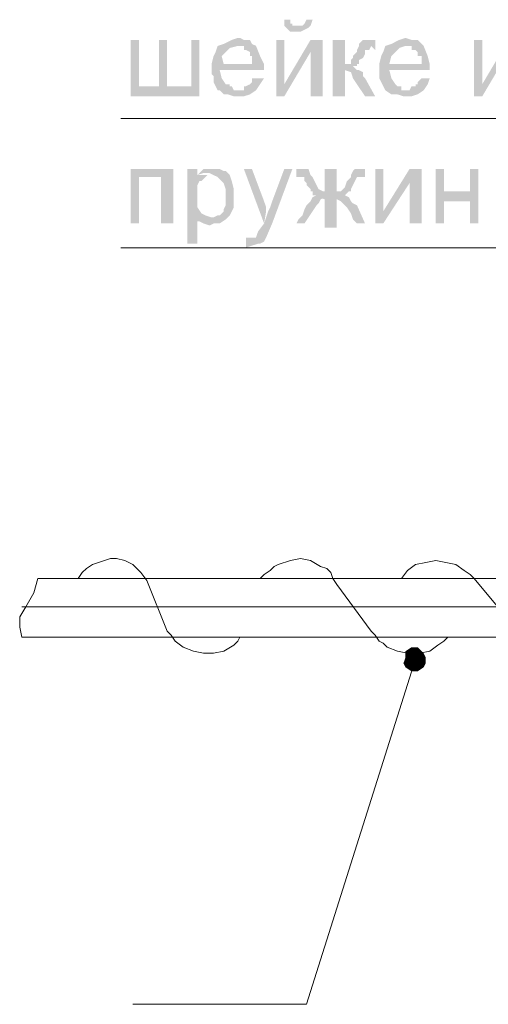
# Model space of a CAD drawing. Extents: x 4085 to 16488, y -65 to 12615.
# Tile 202 of 229: x 15696 to 15713, y 11480 to 11517. Entities that reach past the tile are written whole.
import ezdxf

# ---------------------------------------------------------------- set-up
doc = ezdxf.new("R2010")
doc.units = 0
doc.header["$MEASUREMENT"] = 0
doc.linetypes.add('CONTI', pattern=[0])
doc.layers.get('0').update_dxf_attribs({"color": 250, "linetype": 'CONTI'})

msp = doc.modelspace()

# ---------------------------------------------------------------- hatches: boundary and pattern name
at = {"linetype": 'ByBlock', "lineweight": 15, "transparency": 33554676}
for points in [[(15706.355, 11516.503), (15706.134, 11516.503), (15706.06, 11516.355), (15705.986, 11516.282), (15705.839, 11516.282), (15705.322, 11516.282), (15705.544, 11516.06), (15705.913, 11516.06), (15706.208, 11516.208), (15706.282, 11516.282)], [(15705.544, 11516.503), (15705.322, 11516.503), (15705.322, 11516.355), (15705.322, 11516.282), (15705.839, 11516.282), (15705.765, 11516.282), (15705.617, 11516.282), (15705.617, 11516.355), (15705.544, 11516.355)], [(15700.009, 11515.765), (15699.713, 11515.765), (15699.713, 11513.699), (15701.042, 11514.068), (15700.009, 11514.068)], [(15702.223, 11515.765), (15701.927, 11515.765), (15701.927, 11514.068), (15701.042, 11514.068), (15699.713, 11513.699), (15702.223, 11513.699)], [(15701.042, 11515.765), (15700.747, 11515.765), (15700.747, 11514.068), (15700.009, 11514.068), (15701.042, 11514.068)], [(15703.625, 11515.839), (15703.403, 11515.765), (15703.256, 11515.691), (15703.108, 11515.617), (15702.887, 11515.544), (15703.699, 11515.544), (15703.846, 11515.544), (15703.846, 11515.396), (15703.92, 11515.396), (15704.068, 11515.322), (15704.068, 11515.175), (15704.141, 11515.175), (15704.141, 11515.101), (15704.141, 11515.027), (15704.141, 11514.879), (15703.108, 11514.879), (15704.584, 11514.879), (15704.51, 11515.027), (15704.437, 11515.175), (15704.289, 11515.544), (15704.141, 11515.617), (15704.068, 11515.765), (15703.846, 11515.765), (15703.699, 11515.839)], [(15706.724, 11515.765), (15706.282, 11515.765), (15705.322, 11514.141), (15705.027, 11513.699), (15705.322, 11513.699), (15706.282, 11515.322)], [(15705.322, 11515.765), (15705.027, 11515.765), (15705.027, 11513.699), (15705.322, 11514.141)], [(15706.724, 11515.765), (15706.282, 11515.322), (15706.282, 11513.699), (15706.724, 11513.699)], [(15707.536, 11515.765), (15707.093, 11515.765), (15707.093, 11513.699), (15707.536, 11513.699), (15707.536, 11514.658), (15707.979, 11514.658), (15707.831, 11514.806), (15707.979, 11514.806), (15707.979, 11514.879), (15707.536, 11514.879)], [(15708.643, 11515.765), (15708.274, 11515.765), (15708.2, 11515.765), (15708.053, 11515.617), (15708.053, 11515.544), (15708.496, 11515.544), (15708.643, 11515.396)], [(15709.75, 11515.839), (15709.529, 11515.765), (15709.381, 11515.691), (15709.234, 11515.617), (15709.012, 11515.544), (15709.898, 11515.544), (15709.972, 11515.544), (15709.972, 11515.396), (15710.119, 11515.396), (15710.193, 11515.322), (15710.193, 11515.175), (15710.341, 11515.175), (15710.341, 11515.101), (15710.341, 11515.027), (15710.341, 11514.879), (15709.16, 11514.879), (15710.636, 11514.879), (15710.562, 11515.175), (15710.414, 11515.544), (15710.341, 11515.617), (15710.193, 11515.765), (15710.045, 11515.765), (15709.972, 11515.765)], [(15712.555, 11515.765), (15712.259, 11515.765), (15712.259, 11513.699), (15712.555, 11514.141)], [(15713.957, 11515.765), (15713.514, 11515.765), (15712.555, 11514.141), (15712.259, 11513.699), (15712.555, 11513.699), (15713.514, 11515.322)], [(15702.887, 11515.544), (15702.813, 11515.322), (15702.739, 11515.175), (15702.665, 11514.879), (15702.665, 11514.658), (15702.665, 11514.51), (15702.739, 11514.437), (15702.739, 11514.363), (15702.739, 11514.215), (15702.813, 11514.068), (15702.887, 11513.92), (15703.625, 11513.92), (15703.477, 11513.92), (15703.403, 11514.068), (15703.33, 11514.068), (15703.33, 11514.141), (15703.182, 11514.141), (15703.034, 11514.363), (15702.961, 11514.658), (15704.584, 11514.658), (15704.584, 11514.879), (15703.108, 11514.879), (15703.034, 11515.175), (15703.182, 11515.322), (15703.33, 11515.47), (15703.625, 11515.544)], [(15708.053, 11515.544), (15707.979, 11515.396), (15707.979, 11515.322), (15707.831, 11515.175), (15707.831, 11515.101), (15707.758, 11515.027), (15707.758, 11514.879), (15707.684, 11514.879), (15707.536, 11514.879), (15707.979, 11514.879), (15708.053, 11514.879), (15708.053, 11515.027), (15708.2, 11515.101), (15708.274, 11515.248), (15708.274, 11515.396), (15708.422, 11515.396), (15708.496, 11515.544)], [(15709.012, 11515.544), (15708.938, 11515.322), (15708.865, 11515.175), (15708.791, 11514.879), (15708.791, 11514.658), (15708.791, 11514.51), (15708.791, 11514.437), (15708.791, 11514.363), (15708.865, 11514.215), (15708.938, 11514.068), (15709.012, 11513.92), (15709.75, 11513.92), (15709.603, 11513.92), (15709.603, 11514.068), (15709.455, 11514.068), (15709.381, 11514.141), (15709.234, 11514.363), (15709.16, 11514.658), (15710.636, 11514.658), (15710.636, 11514.879), (15709.16, 11514.879), (15709.234, 11515.175), (15709.381, 11515.322), (15709.529, 11515.47), (15709.75, 11515.544)], [(15707.979, 11514.658), (15707.536, 11514.658), (15707.758, 11514.584), (15707.831, 11514.363), (15708.274, 11513.699), (15708.643, 11513.699), (15708.274, 11514.363), (15708.2, 11514.437), (15708.2, 11514.584), (15708.053, 11514.658)], [(15704.141, 11514.363), (15704.141, 11514.215), (15704.068, 11514.141), (15703.92, 11514.068), (15703.846, 11514.068), (15703.846, 11513.92), (15703.625, 11513.92), (15702.887, 11513.92), (15702.961, 11513.92), (15703.108, 11513.772), (15703.256, 11513.772), (15703.477, 11513.699), (15703.699, 11513.699), (15703.846, 11513.699), (15704.068, 11513.772), (15704.289, 11513.92), (15704.437, 11514.141), (15704.584, 11514.363)], [(15710.341, 11514.363), (15710.193, 11514.215), (15710.193, 11514.141), (15710.119, 11514.141), (15710.119, 11514.068), (15709.972, 11514.068), (15709.898, 11513.92), (15709.75, 11513.92), (15709.012, 11513.92), (15709.234, 11513.772), (15709.455, 11513.772), (15709.676, 11513.699), (15709.898, 11513.699), (15709.972, 11513.699), (15710.193, 11513.772), (15710.414, 11513.92), (15710.562, 11514.141), (15710.636, 11514.363)], [(15701.263, 11511.042), (15699.713, 11511.042), (15699.713, 11509.049), (15700.009, 11509.049), (15700.009, 11510.747), (15700.82, 11510.747)], [(15701.263, 11511.042), (15700.82, 11510.747), (15700.82, 11509.049), (15701.263, 11509.049)], [(15702.149, 11511.042), (15701.78, 11511.042), (15701.78, 11508.311), (15702.149, 11508.311), (15702.149, 11509.271), (15702.665, 11509.271), (15702.444, 11509.344), (15702.296, 11509.418), (15702.149, 11509.64), (15702.149, 11509.861), (15702.149, 11510.082), (15702.149, 11510.451), (15702.223, 11510.599), (15702.296, 11510.599), (15702.444, 11510.747), (15702.149, 11510.747)], [(15702.665, 11511.042), (15702.518, 11511.042), (15702.37, 11511.042), (15702.296, 11510.968), (15702.149, 11510.82), (15702.37, 11510.894), (15702.592, 11510.894), (15702.739, 11510.82), (15702.887, 11510.747), (15703.108, 11510.525), (15703.182, 11510.304), (15703.182, 11510.082), (15703.182, 11509.861), (15703.182, 11509.787), (15703.182, 11509.713), (15703.108, 11509.566), (15703.108, 11509.492), (15702.961, 11509.344), (15702.887, 11509.344), (15702.739, 11509.271), (15702.665, 11509.271), (15702.149, 11509.271), (15702.149, 11509.123), (15702.223, 11509.123), (15702.37, 11509.049), (15702.592, 11508.975), (15702.739, 11509.049), (15702.961, 11509.049), (15703.182, 11509.197), (15703.33, 11509.344), (15703.403, 11509.492), (15703.477, 11509.64), (15703.477, 11509.787), (15703.477, 11510.304), (15703.403, 11510.599), (15703.33, 11510.82), (15703.182, 11510.968), (15703.108, 11510.968), (15702.961, 11511.042), (15702.887, 11511.042), (15702.739, 11511.042)], [(15704.141, 11511.042), (15703.846, 11511.042), (15704.584, 11509.049), (15704.658, 11509.492), (15704.658, 11509.64), (15704.584, 11509.861)], [(15705.617, 11511.042), (15705.322, 11511.042), (15704.879, 11509.861), (15704.806, 11509.64), (15704.732, 11509.492), (15704.658, 11509.271), (15704.584, 11509.049), (15704.363, 11508.754), (15704.289, 11508.533), (15704.141, 11508.533), (15704.658, 11508.533), (15704.879, 11509.049)], [(15705.839, 11511.042), (15705.765, 11511.042), (15705.765, 11510.747), (15705.839, 11510.747), (15706.282, 11510.82), (15706.208, 11511.042), (15705.986, 11511.042)], [(15706.798, 11511.042), (15706.798, 11510.082), (15707.241, 11510.082), (15707.241, 11511.042)], [(15708.274, 11511.042), (15708.053, 11511.042), (15707.905, 11511.042), (15707.831, 11510.968), (15707.758, 11510.82), (15707.758, 11510.747), (15708.2, 11510.747), (15708.274, 11510.747)], [(15708.938, 11511.042), (15708.643, 11511.042), (15708.643, 11509.049), (15708.938, 11509.492)], [(15710.341, 11511.042), (15709.898, 11511.042), (15708.938, 11509.492), (15708.643, 11509.049), (15708.938, 11509.049), (15709.898, 11510.525)], [(15710.341, 11511.042), (15709.898, 11510.525), (15709.898, 11509.049), (15710.341, 11509.049)], [(15711.152, 11511.042), (15710.857, 11511.042), (15710.857, 11509.049), (15711.152, 11509.049), (15711.152, 11509.861), (15712.112, 11509.861), (15711.152, 11510.23)], [(15712.407, 11511.042), (15712.112, 11511.042), (15712.112, 11510.23), (15711.152, 11510.23), (15712.112, 11509.861), (15712.112, 11509.049), (15712.407, 11509.049)], [(15702.149, 11510.82), (15702.149, 11510.747), (15702.444, 11510.747), (15702.518, 11510.82), (15702.665, 11510.82)], [(15706.282, 11510.82), (15705.839, 11510.747), (15705.986, 11510.747), (15706.06, 11510.747), (15706.06, 11510.599), (15706.134, 11510.525), (15706.134, 11510.451), (15706.282, 11510.304), (15706.282, 11510.23), (15706.355, 11510.23), (15706.355, 11510.082), (15706.503, 11510.082), (15706.355, 11510.009), (15706.577, 11510.009), (15706.798, 11509.935), (15707.093, 11509.935), (15707.241, 11509.935), (15707.389, 11509.861), (15707.462, 11509.787), (15707.61, 11509.64), (15707.758, 11509.418), (15707.831, 11509.197), (15707.979, 11509.049), (15708.274, 11509.049), (15707.979, 11509.713), (15707.831, 11509.787), (15707.758, 11509.861), (15707.684, 11510.009), (15707.536, 11510.082), (15707.684, 11510.23), (15707.462, 11510.23), (15707.241, 11510.23), (15707.02, 11510.23), (15706.798, 11510.23), (15706.724, 11510.23), (15706.577, 11510.304), (15706.503, 11510.451), (15706.355, 11510.747)], [(15707.758, 11510.747), (15707.61, 11510.599), (15707.536, 11510.378), (15707.389, 11510.23), (15707.241, 11510.23), (15707.684, 11510.23), (15707.758, 11510.23), (15707.758, 11510.304), (15707.831, 11510.451), (15707.905, 11510.599), (15707.979, 11510.747), (15708.053, 11510.747), (15708.2, 11510.747)], [(15706.355, 11510.009), (15706.282, 11509.861), (15706.134, 11509.713), (15706.06, 11509.566), (15705.986, 11509.344), (15705.839, 11509.197), (15705.765, 11509.049), (15706.06, 11509.049), (15706.503, 11509.713), (15706.577, 11509.787), (15706.651, 11509.935), (15706.798, 11510.009)], [(15706.798, 11510.009), (15706.798, 11508.902), (15707.241, 11508.902), (15707.241, 11510.009)], [(15703.92, 11508.533), (15703.92, 11508.164), (15704.363, 11508.311), (15704.437, 11508.311), (15704.584, 11508.385), (15704.658, 11508.533), (15704.068, 11508.533)], [(15709.972, 11493.551), (15709.75, 11493.404), (15710.119, 11493.108)], [(15709.75, 11493.404), (15709.75, 11493.182), (15710.119, 11493.108)], [(15710.193, 11493.551), (15709.972, 11493.551), (15710.119, 11493.108)], [(15710.414, 11493.33), (15710.193, 11493.551), (15710.119, 11493.108)], [(15710.488, 11493.182), (15710.414, 11493.33), (15710.119, 11493.108)], [(15709.75, 11493.182), (15709.676, 11492.961), (15710.119, 11493.108)], [(15709.676, 11492.961), (15709.75, 11492.813), (15710.119, 11493.108)], [(15709.75, 11492.813), (15709.972, 11492.666), (15710.119, 11493.108)], [(15709.972, 11492.666), (15710.193, 11492.666), (15710.119, 11493.108)], [(15710.488, 11492.961), (15710.488, 11493.182), (15710.119, 11493.108)], [(15710.193, 11492.666), (15710.414, 11492.813), (15710.119, 11493.108)], [(15710.414, 11492.813), (15710.488, 11492.961), (15710.119, 11493.108)]]:
    msp.add_hatch(color=0, dxfattribs=at).paths.add_polyline_path(points)

# ---------------------------------------------------------------- linework, layer by layer
at = {"color": 0, "linetype": 'ByBlock', "lineweight": 15, "transparency": 33554676}
for points in [[(15699.344, 11512.887), (15754.768, 11512.887)], [(15699.344, 11508.164), (15733.588, 11508.164)], [(15701.042, 11494.142), (15700.304, 11495.987), (15700.082, 11496.282), (15699.787, 11496.577), (15699.492, 11496.725), (15699.197, 11496.798), (15698.975, 11496.798), (15698.754, 11496.725), (15698.533, 11496.651), (15698.311, 11496.577), (15698.09, 11496.429), (15697.942, 11496.282), (15697.795, 11496.06)], [(15707.241, 11495.839), (15707.093, 11496.06), (15707.02, 11496.282), (15706.872, 11496.429), (15706.651, 11496.503), (15706.282, 11496.725), (15705.913, 11496.798), (15705.544, 11496.725), (15705.101, 11496.577), (15704.953, 11496.503), (15704.806, 11496.356), (15704.584, 11496.208), (15704.437, 11496.06)], [(15712.259, 11496.06), (15712.112, 11496.208), (15711.89, 11496.356), (15711.595, 11496.577), (15711.226, 11496.651), (15710.857, 11496.725), (15710.488, 11496.651), (15710.119, 11496.577), (15709.824, 11496.356), (15709.603, 11496.06)], [(15696.319, 11496.06), (15696.171, 11495.544), (15695.876, 11495.027), (15695.654, 11494.658), (15695.654, 11494.511), (15695.654, 11494.289), (15695.728, 11493.92)], [(15696.319, 11496.06), (15758.015, 11496.06)], [(15707.241, 11495.839), (15708.496, 11494.142)], [(15721.927, 11483.957), (15718.68, 11488.09), (15715.507, 11492.149), (15712.259, 11496.06)], [(15695.728, 11495.027), (15755.875, 11495.027)], [(15701.042, 11494.142), (15701.189, 11493.994), (15701.337, 11493.773), (15701.632, 11493.551), (15702.001, 11493.404), (15702.37, 11493.33), (15702.739, 11493.33), (15703.108, 11493.404), (15703.477, 11493.625), (15703.625, 11493.773), (15703.699, 11493.92)], [(15708.496, 11494.142), (15708.643, 11493.994), (15708.791, 11493.773), (15708.938, 11493.699), (15709.086, 11493.551), (15709.455, 11493.404), (15709.824, 11493.33), (15710.267, 11493.33), (15710.636, 11493.404), (15710.931, 11493.625), (15711.152, 11493.773), (15711.3, 11493.92)], [(15695.728, 11493.92), (15757.499, 11493.92)], [(15710.119, 11493.108), (15706.134, 11480.489), (15699.787, 11480.489)]]:
    msp.add_lwpolyline(points, dxfattribs=at)

doc.saveas('drawing.dxf')
